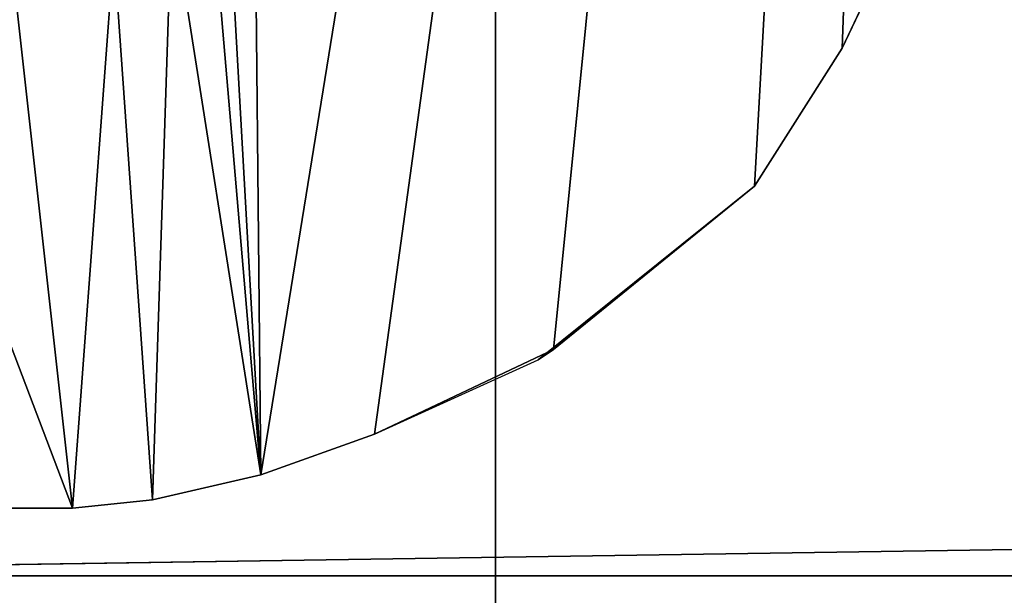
# Model space of a CAD drawing. Extents: x -0.5 to 19.9, y -0.4 to 1.1.
# Tile 5 of 53: x -0.4132 to -0.3615, y -0.3103 to -0.2801. Entities that reach past the tile are written whole.
import ezdxf

# ---------------------------------------------------------------- set-up
doc = ezdxf.new("R2010")
doc.units = 0
doc.layers.get('0').update_dxf_attribs({"color": 13, "linetype": 'CONTINUOUS'})

# ---------------------------------------------------------------- blocks, each defined once
blk = doc.blocks.new('GROUP1_1')
for p, q in [((-0.388256, -0.352307, 0.691243), (-0.388256, -0.263099, 0.691245)), ((-0.388256, -0.352307, 0.024536), (-0.388256, -0.263099, 0.024537)), ((-0.388256, -0.268603, 0.957428), (-0.388256, -0.341204, 0.901774)), ((-0.388256, -0.352307, 0.677333), (-0.388256, -0.268603, 0.6773)), ((-0.388256, -0.352307, 0.957461), (-0.388256, -0.268603, 0.957428)), ((-0.388256, -0.268603, 0.6773), (-0.388256, -0.341204, 0.621646)), ((-0.370055, -0.281552, 1.790114), (-0.366031, -0.273114, 1.790114)), ((-0.366031, -0.273114, 1.813069), (-0.370055, -0.281552, 1.813069)), ((-0.374656, -0.288806, 1.790114), (-0.370055, -0.281552, 1.790114)), ((-0.370055, -0.281552, 1.813069), (-0.374656, -0.288806, 1.813069)), ((-0.370055, -0.281552, 1.790114), (-0.370055, -0.281552, 1.813069)), ((-0.386013, -0.297927, 1.790114), (-0.374656, -0.288806, 1.813069)), ((-0.386013, -0.297927, 1.790114), (-0.374656, -0.288806, 1.790114)), ((-0.374656, -0.288806, 1.813069), (-0.385199, -0.297391, 1.813069)), ((-0.374656, -0.288806, 1.790114), (-0.374656, -0.288806, 1.813069)), ((-0.385199, -0.297391, 1.813069), (-0.394605, -0.301842, 1.790114)), ((-0.385199, -0.297391, 1.813069), (-0.394605, -0.301842, 1.813069)), ((-0.385199, -0.297391, 1.813069), (-0.386013, -0.297927, 1.790114)), ((-0.394605, -0.301842, 1.790114), (-0.386013, -0.297927, 1.790114)), ((-0.400569, -0.303964, 1.790114), (-0.394605, -0.301842, 1.790114)), ((-0.394605, -0.301842, 1.813069), (-0.400569, -0.303964, 1.813069)), ((-0.394605, -0.301842, 1.790114), (-0.394605, -0.301842, 1.813069)), ((-0.453084, -0.309274, 1.790316), (-0.063842, -0.303434, 1.790346)), ((-0.406318, -0.305275, 1.790114), (-0.400569, -0.303964, 1.790114)), ((-0.400569, -0.303964, 1.813069), (-0.406266, -0.305275, 1.813069)), ((-0.406266, -0.305275, 1.813069), (-0.400569, -0.303964, 1.790114)), ((-0.400569, -0.303964, 1.790114), (-0.400569, -0.303964, 1.813069)), ((-0.410475, -0.305718, 1.790114), (-0.406318, -0.305275, 1.790114)), ((-0.406266, -0.305275, 1.813069), (-0.410475, -0.305718, 1.813069)), ((-0.406318, -0.305275, 1.790114), (-0.406266, -0.305275, 1.813069)), ((-0.410475, -0.305718, 1.813069), (-0.436499, -0.305794, 1.813069)), ((-0.436499, -0.305794, 1.790114), (-0.410475, -0.305718, 1.790114)), ((-0.410475, -0.305718, 1.790114), (-0.410475, -0.305718, 1.813069)), ((-0.063842, -0.309275, 1.821645), (-0.453084, -0.309274, 1.821645)), ((-0.453084, -0.309274, 1.790316), (-0.063842, -0.309275, 1.790346))]:
    blk.add_line(p, q)
at = {"color": 7}
mesh = blk.add_polyface(dxfattribs=at)
corners = [(-0.45146, -0.296843, 1.813063), (-0.450419, -0.285118, 1.813069), (-0.45213, -0.290974, 1.813069), (-0.448807, -0.301698, 1.813069), (-0.445704, -0.280152, 1.813069), (-0.44454, -0.305171, 1.813069), (-0.439008, -0.277303, 1.813069), (-0.436499, -0.305794, 1.813069), (-0.421307, -0.277179, 1.813069), (-0.410475, -0.305718, 1.813069), (-0.413625, -0.277334, 1.813069), (-0.408299, -0.276421, 1.813069), (-0.406266, -0.305275, 1.813069), (-0.405248, -0.274253, 1.813069), (-0.400569, -0.303964, 1.813069), (-0.403449, -0.270423, 1.813069), (-0.40291, -0.262535, 1.813069), (-0.40291, -0.067722, 1.813069), (-0.362337, -0.067722, 1.813069), (-0.394605, -0.301842, 1.813069), (-0.385199, -0.297391, 1.813069), (-0.374656, -0.288806, 1.813069), (-0.370055, -0.281552, 1.813069), (-0.366031, -0.273114, 1.813069), (-0.362337, -0.262535, 1.813069)]
mesh.append_faces([[corners[k] for k in face] for face in [(0, 1, 2), (18, 23, 24)]], dxfattribs={"vtx0": -1, "color": 7})
mesh.append_faces([[corners[k] for k in face] for face in [(1, 3, 4), (4, 5, 6), (6, 7, 8), (8, 9, 10), (10, 9, 11), (11, 12, 13), (13, 14, 15), (15, 14, 16), (16, 14, 17), (17, 14, 18)]], dxfattribs={"vtx0": -1, "vtx1": -1, "color": 7})
mesh.append_faces([[corners[k] for k in face] for face in [(1, 0, 3), (4, 3, 5), (6, 5, 7), (8, 7, 9), (11, 9, 12), (13, 12, 14), (18, 14, 19), (18, 19, 20), (18, 20, 21), (18, 21, 22), (18, 22, 23)]], dxfattribs={"vtx0": -1, "vtx2": -1, "color": 7})
mesh = blk.add_polyface(dxfattribs=at)
corners = [(-0.063842, -0.263098, 0.97012), (-0.453121, -0.352307, 0.970121), (-0.453121, -0.263099, 0.97012), (-0.063842, -0.352307, 0.970121)]
mesh.append_faces([[corners[k] for k in face] for face in [(0, 1, 2), (1, 0, 3)]], dxfattribs={"vtx0": -1, "color": 7})
mesh = blk.add_polyface(dxfattribs=at)
corners = [(-0.063842, -0.303434, 1.790346), (-0.453084, -0.263099, 1.790316), (-0.453084, -0.309274, 1.790316), (-0.063842, -0.263098, 1.790346)]
mesh.append_faces([[corners[k] for k in face] for face in [(0, 1, 2), (1, 0, 3)]], dxfattribs={"vtx0": -1, "color": 7})
mesh = blk.add_polyface(dxfattribs=at)
corners = [(-0.388256, -0.352307, 0.677333), (-0.448751, -0.263098, 0.677332), (-0.451528, -0.352307, 0.677332)]
mesh.append_faces([[corners[k] for k in face] for face in [(0, 1, 2)]], dxfattribs={"color": 7})
mesh = blk.add_polyface(dxfattribs=at)
corners = [(-0.388256, -0.352307, 0.957461), (-0.448751, -0.263098, 0.95746), (-0.451528, -0.352307, 0.95746)]
mesh.append_faces([[corners[k] for k in face] for face in [(0, 1, 2)]], dxfattribs={"color": 7})
mesh = blk.add_polyface(dxfattribs=at)
corners = [(-0.448716, -0.263099, 0.024539), (-0.388256, -0.352307, 0.024536), (-0.451528, -0.352307, 0.024539), (-0.388256, -0.263099, 0.024537)]
mesh.append_faces([[corners[k] for k in face] for face in [(0, 1, 2), (1, 0, 3)]], dxfattribs={"vtx0": -1, "color": 7})
mesh = blk.add_polyface(dxfattribs=at)
corners = [(-0.448716, -0.263099, 0.691246), (-0.388256, -0.352307, 0.691243), (-0.451528, -0.352307, 0.691246), (-0.388256, -0.263099, 0.691245)]
mesh.append_faces([[corners[k] for k in face] for face in [(0, 1, 2), (1, 0, 3)]], dxfattribs={"vtx0": -1, "color": 7})
mesh = blk.add_polyface(dxfattribs=at)
corners = [(-0.388256, -0.268603, 0.6773), (-0.448751, -0.263098, 0.677332), (-0.388256, -0.352307, 0.677333)]
mesh.append_faces([[corners[k] for k in face] for face in [(0, 1, 2)]], dxfattribs={"color": 7})
mesh = blk.add_polyface(dxfattribs=at)
corners = [(-0.388256, -0.268603, 0.957428), (-0.448751, -0.263098, 0.95746), (-0.388256, -0.352307, 0.957461)]
mesh.append_faces([[corners[k] for k in face] for face in [(0, 1, 2)]], dxfattribs={"color": 7})
mesh = blk.add_polyface(dxfattribs=at)
corners = [(0.389178, -0.263099, 0.691213), (-0.388256, -0.352307, 0.691243), (-0.388256, -0.263099, 0.691245), (0.389178, -0.352307, 0.691213)]
mesh.append_faces([[corners[k] for k in face] for face in [(0, 1, 2), (1, 0, 3)]], dxfattribs={"vtx0": -1, "color": 7})
mesh = blk.add_polyface(dxfattribs=at)
corners = [(0.389178, -0.263099, 0.024506), (-0.388256, -0.352307, 0.024536), (-0.388256, -0.263099, 0.024537), (0.389178, -0.352307, 0.024505)]
mesh.append_faces([[corners[k] for k in face] for face in [(0, 1, 2), (1, 0, 3)]], dxfattribs={"vtx0": -1, "color": 7})
mesh = blk.add_polyface(dxfattribs=at)
corners = [(0.389178, -0.341204, 0.901774), (-0.388256, -0.268603, 0.957428), (-0.388256, -0.341204, 0.901774), (0.389178, -0.268603, 0.957428)]
mesh.append_faces([[corners[k] for k in face] for face in [(0, 1, 2), (1, 0, 3)]], dxfattribs={"vtx0": -1, "color": 7})
mesh = blk.add_polyface(dxfattribs=at)
corners = [(0.389178, -0.341204, 0.621646), (-0.388256, -0.268603, 0.6773), (-0.388256, -0.341204, 0.621646), (0.389178, -0.268603, 0.6773)]
mesh.append_faces([[corners[k] for k in face] for face in [(0, 1, 2), (1, 0, 3)]], dxfattribs={"vtx0": -1, "color": 7})
mesh = blk.add_polyface(dxfattribs=at)
corners = [(-0.388256, -0.345033, 0.649656), (-0.388256, -0.268603, 0.6773), (-0.388256, -0.352307, 0.677333), (-0.388256, -0.344555, 0.622499), (-0.388256, -0.341204, 0.621646)]
mesh.append_faces([[corners[k] for k in face] for face in [(0, 1, 2), (1, 3, 4)]], dxfattribs={"vtx0": -1, "color": 7})
mesh.append_faces([[corners[k] for k in face] for face in [(1, 0, 3)]], dxfattribs={"vtx0": -1, "vtx2": -1, "color": 7})
mesh = blk.add_polyface(dxfattribs=at)
corners = [(-0.388256, -0.345033, 0.929784), (-0.388256, -0.268603, 0.957428), (-0.388256, -0.352307, 0.957461), (-0.388256, -0.344555, 0.902627), (-0.388256, -0.341204, 0.901774)]
mesh.append_faces([[corners[k] for k in face] for face in [(0, 1, 2), (1, 3, 4)]], dxfattribs={"vtx0": -1, "color": 7})
mesh.append_faces([[corners[k] for k in face] for face in [(1, 0, 3)]], dxfattribs={"vtx0": -1, "vtx2": -1, "color": 7})
mesh = blk.add_polyface(dxfattribs=at)
corners = [(-0.366031, -0.273114, 1.790114), (-0.370055, -0.281552, 1.813069), (-0.370055, -0.281552, 1.790114), (-0.366031, -0.273114, 1.813069)]
mesh.append_faces([[corners[k] for k in face] for face in [(0, 1, 2), (1, 0, 3)]], dxfattribs={"vtx0": -1, "color": 7})
mesh = blk.add_polyface(dxfattribs=at)
corners = [(-0.370055, -0.281552, 1.790114), (-0.374656, -0.288806, 1.813069), (-0.374656, -0.288806, 1.790114), (-0.370055, -0.281552, 1.813069)]
mesh.append_faces([[corners[k] for k in face] for face in [(0, 1, 2), (1, 0, 3)]], dxfattribs={"vtx0": -1, "color": 7})
mesh = blk.add_polyface(dxfattribs=at)
corners = [(-0.385199, -0.297391, 1.813069), (-0.386013, -0.297927, 1.790114), (-0.374656, -0.288806, 1.813069)]
mesh.append_faces([[corners[k] for k in face] for face in [(0, 1, 2)]], dxfattribs={"color": 7})
mesh = blk.add_polyface(dxfattribs=at)
corners = [(-0.374656, -0.288806, 1.813069), (-0.386013, -0.297927, 1.790114), (-0.374656, -0.288806, 1.790114)]
mesh.append_faces([[corners[k] for k in face] for face in [(0, 1, 2)]], dxfattribs={"color": 7})
mesh = blk.add_polyface(dxfattribs=at)
corners = [(-0.385199, -0.297391, 1.813069), (-0.394605, -0.301842, 1.790114), (-0.386013, -0.297927, 1.790114)]
mesh.append_faces([[corners[k] for k in face] for face in [(0, 1, 2)]], dxfattribs={"color": 7})
mesh = blk.add_polyface(dxfattribs=at)
corners = [(-0.394605, -0.301842, 1.813069), (-0.394605, -0.301842, 1.790114), (-0.385199, -0.297391, 1.813069)]
mesh.append_faces([[corners[k] for k in face] for face in [(0, 1, 2)]], dxfattribs={"color": 7})
mesh = blk.add_polyface(dxfattribs=at)
corners = [(-0.394605, -0.301842, 1.813069), (-0.400569, -0.303964, 1.790114), (-0.394605, -0.301842, 1.790114), (-0.400569, -0.303964, 1.813069)]
mesh.append_faces([[corners[k] for k in face] for face in [(0, 1, 2), (1, 0, 3)]], dxfattribs={"vtx0": -1, "color": 7})
mesh = blk.add_polyface(dxfattribs=at)
corners = [(-0.063842, -0.303434, 1.790346), (-0.453084, -0.309274, 1.790316), (-0.063842, -0.309275, 1.790346)]
mesh.append_faces([[corners[k] for k in face] for face in [(0, 1, 2)]], dxfattribs={"color": 7})
mesh = blk.add_polyface(dxfattribs=at)
corners = [(-0.406266, -0.305275, 1.813069), (-0.406318, -0.305275, 1.790114), (-0.400569, -0.303964, 1.790114)]
mesh.append_faces([[corners[k] for k in face] for face in [(0, 1, 2)]], dxfattribs={"color": 7})
mesh = blk.add_polyface(dxfattribs=at)
corners = [(-0.406266, -0.305275, 1.813069), (-0.400569, -0.303964, 1.790114), (-0.400569, -0.303964, 1.813069)]
mesh.append_faces([[corners[k] for k in face] for face in [(0, 1, 2)]], dxfattribs={"color": 7})
mesh = blk.add_polyface(dxfattribs=at)
corners = [(-0.406266, -0.305275, 1.813069), (-0.410475, -0.305718, 1.790114), (-0.406318, -0.305275, 1.790114), (-0.410475, -0.305718, 1.813069)]
mesh.append_faces([[corners[k] for k in face] for face in [(0, 1, 2), (1, 0, 3)]], dxfattribs={"vtx0": -1, "color": 7})
mesh = blk.add_polyface(dxfattribs=at)
corners = [(-0.410475, -0.305718, 1.813069), (-0.436499, -0.305794, 1.790114), (-0.410475, -0.305718, 1.790114), (-0.436499, -0.305794, 1.813069)]
mesh.append_faces([[corners[k] for k in face] for face in [(0, 1, 2), (1, 0, 3)]], dxfattribs={"vtx0": -1, "color": 7})
mesh = blk.add_polyface(dxfattribs=at)
corners = [(-0.063842, -0.352307, 1.821645), (-0.453084, -0.309274, 1.821645), (-0.453084, -0.352307, 1.821645), (-0.063842, -0.309275, 1.821645)]
mesh.append_faces([[corners[k] for k in face] for face in [(0, 1, 2), (1, 0, 3)]], dxfattribs={"vtx0": -1, "color": 7})
mesh = blk.add_polyface(dxfattribs=at)
corners = [(-0.453084, -0.309274, 1.821645), (-0.063842, -0.309275, 1.790346), (-0.453084, -0.309274, 1.790316), (-0.063842, -0.309275, 1.821645)]
mesh.append_faces([[corners[k] for k in face] for face in [(0, 1, 2), (1, 0, 3)]], dxfattribs={"vtx0": -1, "color": 7})
blk = doc.blocks.new('GROUP0_1')
at = {"color": 7}
blk.add_blockref('GROUP1_1', (0, 0), dxfattribs=at)

msp = doc.modelspace()

# ---------------------------------------------------------------- block references
at = {"color": 7}
msp.add_blockref('GROUP0_1', (0, 0), dxfattribs=at)

doc.saveas('drawing.dxf')
